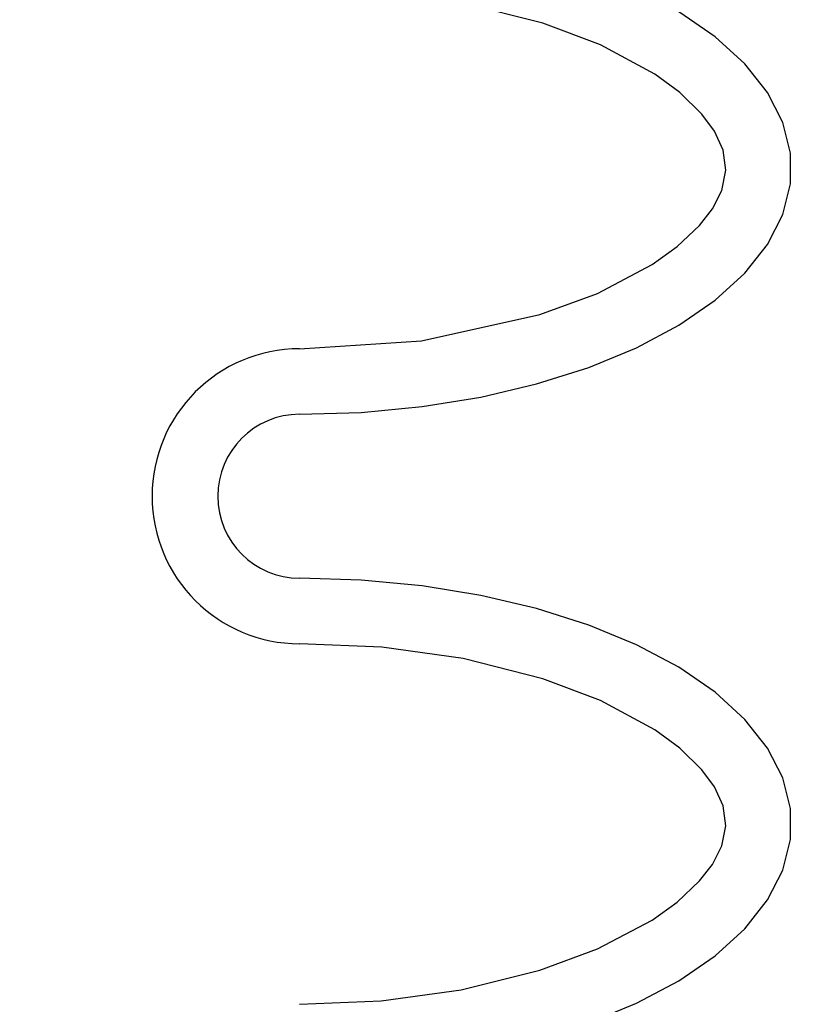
# Model space of a CAD drawing. Extents: x -169 to 2224, y 0 to 2796.
# Tile 162 of 256: x 1571.29 to 1572.51, y 411.74 to 413.24. Entities that reach past the tile are written whole.
import ezdxf

# ---------------------------------------------------------------- set-up
doc = ezdxf.new("R2010")
doc.units = 0
doc.header["$MEASUREMENT"] = 0
doc.header["$PDSIZE"] = 1
doc.layers.get('DEFPOINTS').update_dxf_attribs({"linetype": 'CONTINUOUS'})
for name, color, linetype in [('DIM', 3, 'CONTINUOUS'), ('PEAGRAVEL-HATCH', 3, 'CONTINUOUS'), ('SPILL-BUCKET', 1, 'CONTINUOUS')]:
    doc.layers.add(name, color=color, linetype=linetype)
doc.styles.add('SIMPLEX', font='simplex')
doc.dimstyles.new('DIM64', dxfattribs={"dimscale": 64, "dimtxt": 0.09375, "dimasz": 0.09375, "dimexe": 0.0625, "dimexo": 0.0625, "dimgap": 0.046875, "dimtad": 1, "dimdec": 4, "dimzin": 3, "dimdsep": 46, "dimlunit": 4, "dimtxsty": 'SIMPLEX', "dimcen": 0, "dimclrd": 256, "dimclre": 256, "dimclrt": 256, "dimadec": 0, "dimazin": 0, "dimtfac": 1, "dimtdec": 4, "dimtmove": 0, "dimatfit": 3, "dimfxl": 1, "dimfrac": 2, "dimtolj": 1, "dimtzin": 0, "dimarcsym": 0})

# ---------------------------------------------------------------- blocks, each defined once
blk = doc.blocks.new('*D19')
at = {"layer": 'DEFPOINTS', "color": 0, "transparency": 16777216}
for p in [(1294.3654, 414.2886), (1931.8718, 414.0074), (1931.8718, 136.5159)]:
    blk.add_point(p, dxfattribs=at)
at = {"layer": 'DIM', "lineweight": -2, "transparency": 16777216}
for p, q in [((1294.3654, 410.2886), (1294.3654, 132.5159)), ((1931.8718, 410.0074), (1931.8718, 132.5159)), ((1300.3654, 136.5159), (1925.8718, 136.5159))]:
    blk.add_line(p, q, dxfattribs=at)
at = {"layer": 'DIM', "transparency": 16777216}
for points in [[(1300.3654, 137.5159), (1300.3654, 135.5159), (1294.3654, 136.5159)], [(1925.8718, 137.5159), (1925.8718, 135.5159), (1931.8718, 136.5159)]]:
    blk.add_solid(points, dxfattribs=at)
at = {"layer": 'DIM', "transparency": 16777216, "insert": (1613.1186, 144.0873), "char_height": 6, "attachment_point": 5, "style": 'SIMPLEX'}
blk.add_mtext('\\A1;53\'-1 1/2" (F.V. TANK SLAB)', dxfattribs=at)

msp = doc.modelspace()

# ---------------------------------------------------------------- hatches: boundary and pattern name
at = {"layer": 'PEAGRAVEL-HATCH'}
h = msp.add_hatch(dxfattribs=at)
h.set_pattern_fill('AR-SAND', color=256, scale=7.5, style=0)
h.set_pattern_definition([(37.5, (1705.354, 373.979), (-0.47245, 14.4512), [0, -11.4, 0, -12.75, 0, -12.1875]), (7.5, (1705.354, 373.979), (13.2733, 21.166), [0, -6.15, 0, -10.275, 0, -3.9375]), (327.5, (1696.129, 373.979), (23.3561, 0.0424), [0, -3.75, 0, -13.5, 0, -17.625]), (317.5, (1696.129, 373.979), (22.546, 6.5826), [0, -1.875, 0, -8.85, 0, -10.125])])
h.paths.add_polyline_path([(1570.33517, 414.15822), (1595.38964, 414.15822), (1595.38964, 373.97898), (1570.33517, 373.97898)])

# ---------------------------------------------------------------- linework, layer by layer
at = {"layer": 'SPILL-BUCKET', "color": 1, "linetype": 'Continuous'}
for p, q in [((1572.08331, 413.23734), (1571.96205, 413.26799)), ((1572.34569, 413.21669), (1572.29037, 413.25476)), ((1572.17128, 413.20436), (1572.08331, 413.23734)), ((1572.39103, 413.17545), (1572.34569, 413.21669)), ((1572.25401, 413.15959), (1572.17128, 413.20436)), ((1572.42568, 413.13169), (1572.39103, 413.17545)), ((1572.29206, 413.13162), (1572.25401, 413.15959)), ((1572.32582, 413.09856), (1572.29206, 413.13162)), ((1572.44909, 413.08611), (1572.42568, 413.13169)), ((1572.34472, 413.07267), (1572.32582, 413.09856)), ((1572.35795, 413.04387), (1572.34472, 413.07267)), ((1572.46089, 413.03942), (1572.44909, 413.08611)), ((1572.36239, 413.0131), (1572.35795, 413.04387)), ((1572.46089, 412.99236), (1572.46089, 413.03942)), ((1572.3562, 412.98256), (1572.36239, 413.0131)), ((1572.34177, 412.95434), (1572.3562, 412.98256)), ((1572.44909, 412.94567), (1572.46089, 412.99236)), ((1572.3223, 412.92921), (1572.34177, 412.95434)), ((1572.42568, 412.90009), (1572.44909, 412.94567)), ((1572.28802, 412.89688), (1572.3223, 412.92921)), ((1572.24971, 412.8694), (1572.28802, 412.89688)), ((1572.39103, 412.85633), (1572.42568, 412.90009)), ((1572.16677, 412.82549), (1572.24971, 412.8694)), ((1572.34569, 412.81509), (1572.39103, 412.85633)), ((1572.07888, 412.79305), (1572.16677, 412.82549)), ((1572.29037, 412.77702), (1572.34569, 412.81509)), ((1571.89831, 412.75324), (1572.07888, 412.79305)), ((1572.22594, 412.74271), (1572.29037, 412.77702)), ((1571.71288, 412.74108), (1571.89831, 412.75324)), ((1572.15342, 412.71272), (1572.22594, 412.74271)), ((1572.07395, 412.6875), (1572.15342, 412.71272)), ((1571.98878, 412.66746), (1572.07395, 412.6875)), ((1571.89927, 412.65292), (1571.98878, 412.66746)), ((1571.80681, 412.6441), (1571.89927, 412.65292)), ((1571.71288, 412.64115), (1571.80681, 412.6441)), ((1571.80681, 412.38836), (1571.71288, 412.39132)), ((1571.89927, 412.37954), (1571.80681, 412.38836)), ((1571.98878, 412.365), (1571.89927, 412.37954)), ((1572.07395, 412.34496), (1571.98878, 412.365)), ((1572.15342, 412.31975), (1572.07395, 412.34496)), ((1572.22594, 412.28975), (1572.15342, 412.31975)), ((1571.83824, 412.28596), (1571.71288, 412.29138)), ((1571.96205, 412.26867), (1571.83824, 412.28596)), ((1572.29037, 412.25544), (1572.22594, 412.28975)), ((1572.08331, 412.23803), (1571.96205, 412.26867)), ((1572.34569, 412.21737), (1572.29037, 412.25544)), ((1572.17128, 412.20504), (1572.08331, 412.23803)), ((1572.39103, 412.17613), (1572.34569, 412.21737)), ((1572.25401, 412.16027), (1572.17128, 412.20504)), ((1572.42568, 412.13237), (1572.39103, 412.17613)), ((1572.29206, 412.13231), (1572.25401, 412.16027)), ((1572.32582, 412.09924), (1572.29206, 412.13231)), ((1572.44909, 412.08679), (1572.42568, 412.13237)), ((1572.34472, 412.07335), (1572.32582, 412.09924)), ((1572.46089, 412.0401), (1572.44909, 412.08679)), ((1572.35795, 412.04455), (1572.34472, 412.07335)), ((1572.36239, 412.01378), (1572.35795, 412.04455)), ((1572.46089, 411.99304), (1572.46089, 412.0401)), ((1572.3562, 411.98325), (1572.36239, 412.01378)), ((1572.44909, 411.94635), (1572.46089, 411.99304)), ((1572.34177, 411.95502), (1572.3562, 411.98325)), ((1572.3223, 411.92989), (1572.34177, 411.95502)), ((1572.42568, 411.90077), (1572.44909, 411.94635)), ((1572.28802, 411.89756), (1572.3223, 411.92989)), ((1572.24971, 411.87009), (1572.28802, 411.89756)), ((1572.39103, 411.85701), (1572.42568, 411.90077)), ((1572.16677, 411.82617), (1572.24971, 411.87009)), ((1572.34569, 411.81577), (1572.39103, 411.85701)), ((1572.07888, 411.79373), (1572.16677, 411.82617)), ((1572.29037, 411.7777), (1572.34569, 411.81577)), ((1571.95909, 411.76388), (1572.07888, 411.79373)), ((1572.22594, 411.7434), (1572.29037, 411.7777)), ((1571.837, 411.74705), (1571.95909, 411.76388)), ((1571.71288, 411.74176), (1571.837, 411.74705)), ((1572.15342, 411.7134), (1572.22594, 411.7434))]:
    msp.add_line(p, q, dxfattribs=at)
for radius in [0.22485, 0.12491]:
    msp.add_arc((1571.71288, 412.51623), radius, 90, 270, dxfattribs=at)

# ---------------------------------------------------------------- dimensions: what is measured, and where the dimension line sits
at = {"layer": 'DIM'}
dim = msp.add_linear_dim(base=(1931.87181, 136.51592), p1=(1294.36544, 414.28861), p2=(1931.87181, 414.00736), angle=0, text='<> (F.V. TANK SLAB)', dimstyle='DIM64', dxfattribs=at)
dim.commit()
dim.dimension.update_dxf_attribs({"geometry": '*D19', "text_midpoint": (1613.11863, 144.08735)})

doc.saveas('drawing.dxf')
